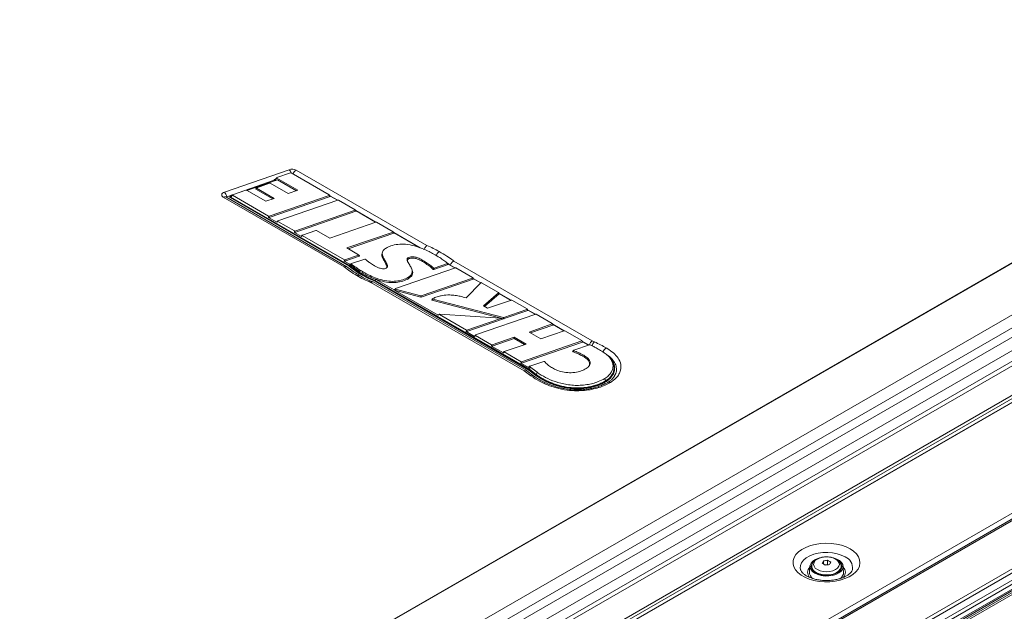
# Model space of a CAD drawing. Header units: millimetres. Extents: x 0 to 1118, y 0 to 864.
# Tile 35 of 248: x 238 to 339, y 199 to 259. Entities that reach past the tile are written whole.
import ezdxf

# ---------------------------------------------------------------- set-up
doc = ezdxf.new("R2010")
doc.units = ezdxf.units.MM

msp = doc.modelspace()

# ---------------------------------------------------------------- linework, layer by layer
at = {"color": 7, "linetype": 'Continuous', "lineweight": 15}
for p, q in [((400.145, 269.654), (269.558, 194.268)), ((275.749, 183.544), (406.336, 258.93)), ((275.749, 183.544), (406.336, 258.93)), ((408.603, 248.348), (265.007, 165.451)), ((413.126, 245.856), (268.753, 162.511)), ((413.376, 245.592), (269.003, 162.247)), ((413.7, 245.033), (269.326, 161.688)), ((413.803, 244.684), (269.43, 161.339)), ((259.114, 241.871), (265.727, 244.158)), ((264.449, 243.333), (264.286, 243.14)), ((264.46, 243.303), (264.297, 243.11)), ((264.46, 243.303), (266.616, 242.058)), ((265.87, 243.829), (264.469, 243.345)), ((269.823, 241.576), (265.926, 243.825)), ((266.439, 244.107), (279.78, 236.406)), ((268.706, 160.08), (414.176, 244.058)), ((414.263, 243.906), (268.793, 159.928)), ((269.326, 160.616), (413.7, 243.961)), ((413.803, 244.19), (269.43, 160.845)), ((264.205, 243.078), (259.35, 241.399)), ((261.414, 242.036), (264.536, 243.115)), ((262.389, 242.304), (262.308, 242.208)), ((262.4, 242.274), (262.318, 242.178)), ((262.4, 242.274), (264.209, 241.23)), ((263.726, 242.772), (262.409, 242.316)), ((265.611, 241.713), (263.783, 242.768)), ((264.205, 243.135), (264.205, 243.073)), ((264.329, 243.051), (264.219, 243.114)), ((264.219, 243.114), (264.219, 243.053)), ((264.27, 243.023), (264.219, 243.053)), ((264.229, 243.159), (264.333, 243.195)), ((264.381, 243.062), (264.297, 243.11)), ((264.329, 243.051), (264.336, 243.046)), ((264.536, 243.115), (266.461, 242.004)), ((271.339, 234.222), (259.002, 241.344)), ((259.252, 241.369), (259.245, 241.373)), ((271.603, 234.239), (259.252, 241.369)), ((259.252, 241.369), (259.253, 241.368)), ((259.673, 241.383), (259.673, 241.321)), ((271.833, 234.351), (259.688, 241.362)), ((259.688, 241.362), (259.688, 241.301)), ((271.833, 234.29), (259.688, 241.301)), ((259.697, 241.407), (259.801, 241.443)), ((259.918, 241.581), (259.755, 241.388)), ((259.928, 241.551), (259.765, 241.358)), ((271.87, 234.37), (259.765, 241.358)), ((259.928, 241.551), (263.624, 239.417)), ((261.31, 242.068), (259.937, 241.593)), ((263.335, 240.927), (261.366, 242.063)), ((262.318, 242.178), (264.054, 241.176)), ((263.673, 239.274), (269.895, 241.426)), ((263.681, 239.413), (269.814, 241.534)), ((266.616, 242.058), (265.611, 241.713)), ((269.895, 241.426), (269.814, 241.534)), ((269.915, 241.459), (269.833, 241.567)), ((270.686, 241.037), (269.884, 241.5)), ((269.911, 241.464), (270.664, 241.029)), ((264.209, 241.23), (263.335, 240.927)), ((270.699, 241.041), (264.566, 238.92)), ((272.458, 240.055), (270.756, 241.037)), ((263.617, 239.278), (263.624, 239.417)), ((264.476, 238.782), (263.617, 239.278)), ((263.681, 239.413), (263.673, 239.274)), ((266.31, 237.752), (272.531, 239.905)), ((266.318, 237.891), (272.449, 240.013)), ((272.531, 239.905), (272.449, 240.013)), ((272.551, 239.938), (272.469, 240.045)), ((274.572, 238.793), (272.52, 239.978)), ((272.547, 239.943), (274.55, 238.786)), ((264.547, 238.909), (264.465, 238.812)), ((264.557, 238.879), (264.476, 238.782)), ((264.557, 238.879), (266.261, 237.895)), ((274.585, 238.798), (269.863, 237.164)), ((276.344, 237.811), (274.642, 238.794)), ((266.253, 237.756), (266.261, 237.895)), ((266.982, 237.335), (266.253, 237.756)), ((266.318, 237.891), (266.31, 237.752)), ((267.054, 237.462), (266.972, 237.365)), ((267.064, 237.431), (266.982, 237.335)), ((267.064, 237.431), (271.36, 234.951)), ((268.451, 237.951), (267.073, 237.473)), ((269.863, 237.164), (268.507, 237.947)), ((271.604, 236.158), (276.335, 237.769)), ((271.752, 236.072), (276.417, 237.661)), ((276.417, 237.661), (276.335, 237.769)), ((276.437, 237.694), (276.355, 237.802)), ((279.103, 236.178), (276.406, 237.735)), ((276.433, 237.699), (279.023, 236.204)), ((271.409, 234.808), (272.875, 235.316)), ((271.417, 234.947), (272.794, 235.424)), ((272.803, 235.465), (271.604, 236.158)), ((272.875, 235.316), (272.794, 235.424)), ((272.895, 235.348), (272.814, 235.456)), ((281.047, 235.788), (281.05, 235.786)), ((271.352, 234.813), (271.36, 234.951)), ((271.908, 234.492), (271.352, 234.813)), ((271.417, 234.947), (271.409, 234.808)), ((272.919, 233.586), (271.833, 234.351)), ((271.833, 234.29), (271.833, 234.351)), ((272.919, 233.524), (271.833, 234.29)), ((273.434, 235.026), (272.087, 234.559)), ((280.498, 233.962), (281.944, 234.464)), ((280.516, 234.104), (281.874, 234.575)), ((281.964, 234.496), (281.894, 234.607)), ((282.171, 234.407), (281.896, 234.615)), ((281.954, 234.512), (282.656, 234.106)), ((282.678, 234.114), (282.171, 234.407)), ((282.527, 234.82), (296.662, 226.66)), ((272.63, 233.334), (272.627, 233.337)), ((272.879, 233.36), (272.876, 233.362)), ((273.092, 233.482), (272.919, 233.586)), ((272.919, 233.524), (272.919, 233.586)), ((273.092, 233.421), (272.919, 233.524)), ((273.127, 233.503), (272.955, 233.605)), ((273.759, 233.129), (273.092, 233.482)), ((273.092, 233.421), (273.092, 233.482)), ((273.759, 233.068), (273.092, 233.421)), ((273.476, 233.452), (273.163, 233.625)), ((282.691, 234.119), (276.583, 232.006)), ((284.45, 233.132), (282.748, 234.115)), ((274.488, 232.818), (273.759, 233.129)), ((273.759, 233.068), (273.759, 233.129)), ((274.488, 232.757), (273.759, 233.068)), ((274.519, 232.841), (273.791, 233.151)), ((289.71, 223.617), (274.072, 232.644)), ((289.978, 223.631), (274.296, 232.684)), ((290.208, 223.743), (274.488, 232.818)), ((274.488, 232.757), (274.488, 232.818)), ((290.208, 223.682), (274.488, 232.757)), ((290.246, 223.762), (274.519, 232.841)), ((274.551, 232.966), (274.546, 232.968)), ((276.453, 231.868), (274.551, 232.966)), ((279.205, 231.278), (284.441, 233.09)), ((279.208, 231.143), (284.523, 232.982)), ((285.285, 232.602), (283.785, 231.067)), ((284.523, 232.982), (284.441, 233.09)), ((284.543, 233.015), (284.461, 233.123)), ((285.29, 232.606), (284.512, 233.055)), ((284.539, 233.02), (285.277, 232.594)), ((287.087, 231.609), (285.358, 232.608)), ((276.563, 231.995), (276.455, 231.89)), ((280.93, 229.284), (276.476, 231.855)), ((276.588, 231.959), (276.48, 231.854)), ((276.48, 231.854), (279.165, 231.142)), ((276.588, 231.959), (279.162, 231.277)), ((279.165, 231.142), (279.162, 231.277)), ((279.205, 231.278), (279.208, 231.143)), ((285.564, 230.253), (287.093, 231.576)), ((285.671, 230.191), (287.158, 231.477)), ((287.158, 231.477), (287.093, 231.576)), ((287.163, 231.501), (287.098, 231.6)), ((288.397, 230.813), (287.138, 231.539)), ((287.159, 231.507), (288.375, 230.805)), ((280.305, 230.832), (287.616, 228.935)), ((280.398, 230.942), (287.613, 229.07)), ((285.98, 230.013), (285.564, 230.253)), ((288.411, 230.817), (285.98, 230.013)), ((290.006, 229.925), (288.467, 230.813)), ((281.059, 229.387), (280.921, 229.323)), ((281.067, 229.348), (280.93, 229.284)), ((281.067, 229.348), (283.815, 227.761)), ((287.315, 229.003), (281.105, 229.393)), ((290.892, 229.384), (284.75, 227.268)), ((287.656, 229.072), (289.997, 229.883)), ((287.659, 228.937), (290.078, 229.775)), ((290.078, 229.775), (289.997, 229.883)), ((290.098, 229.808), (290.017, 229.915)), ((290.879, 229.38), (290.068, 229.848)), ((290.094, 229.813), (290.857, 229.372)), ((292.584, 228.436), (290.948, 229.38)), ((283.864, 227.618), (287.489, 228.871)), ((283.872, 227.757), (287.334, 228.954)), ((287.489, 228.871), (287.334, 228.954)), ((287.51, 228.911), (287.355, 228.994)), ((287.616, 228.935), (287.613, 229.07)), ((287.656, 229.072), (287.659, 228.937)), ((290.214, 227.568), (292.575, 228.394)), ((290.361, 227.483), (292.657, 228.287)), ((292.657, 228.287), (292.575, 228.394)), ((292.676, 228.319), (292.595, 228.427)), ((293.798, 227.695), (292.646, 228.36)), ((292.673, 228.324), (293.776, 227.687)), ((283.808, 227.622), (283.815, 227.761)), ((284.66, 227.13), (283.808, 227.622)), ((283.872, 227.757), (283.864, 227.618)), ((284.731, 227.257), (284.649, 227.16)), ((284.741, 227.227), (284.66, 227.13)), ((284.741, 227.227), (286.386, 226.277)), ((291.417, 226.874), (290.214, 227.568)), ((293.811, 227.699), (291.417, 226.874)), ((295.597, 226.697), (293.868, 227.695)), ((286.378, 226.138), (286.386, 226.277)), ((286.435, 226.134), (288.683, 226.901)), ((286.443, 226.273), (286.435, 226.134)), ((286.443, 226.273), (288.691, 227.04)), ((289.908, 226.337), (287.681, 225.577)), ((288.683, 226.901), (288.691, 227.04)), ((288.683, 226.901), (289.752, 226.284)), ((288.691, 227.04), (289.908, 226.337)), ((289.448, 224.395), (295.669, 226.547)), ((289.456, 224.534), (295.588, 226.655)), ((296.377, 226.26), (294.781, 225.706)), ((295.669, 226.547), (295.588, 226.655)), ((295.689, 226.58), (295.608, 226.688)), ((296.304, 226.248), (295.659, 226.62)), ((295.686, 226.585), (296.164, 226.309)), ((296.164, 226.309), (296.304, 226.248)), ((296.662, 226.66), (296.891, 226.561)), ((287.59, 225.439), (286.378, 226.138)), ((287.661, 225.565), (287.58, 225.469)), ((287.672, 225.535), (287.59, 225.439)), ((287.672, 225.535), (289.399, 224.538)), ((298.089, 225.944), (298.094, 225.941)), ((289.391, 224.399), (289.399, 224.538)), ((290.284, 223.883), (289.391, 224.399)), ((289.456, 224.534), (289.448, 224.395)), ((291.733, 224.573), (290.286, 224.083)), ((290.405, 223.081), (289.71, 223.617)), ((290.703, 223.074), (289.999, 223.617)), ((290.266, 224.07), (290.192, 223.977)), ((290.272, 224.044), (290.198, 223.95)), ((290.284, 223.883), (290.198, 223.95)), ((290.919, 223.195), (290.208, 223.743)), ((290.208, 223.682), (290.208, 223.743)), ((290.919, 223.134), (290.208, 223.682)), ((290.284, 223.883), (290.246, 223.762)), ((290.246, 223.762), (290.958, 223.213)), ((290.272, 224.044), (291.038, 223.453)), ((290.919, 223.134), (290.919, 223.195)), ((298.94, 223.816), (298.94, 223.918)), ((298.056, 222.49), (298.056, 222.551)), ((320.264, 204.179), (320.264, 203.868)), ((320.696, 204.246), (320.696, 203.818)), ((317.928, 203.296), (317.921, 203.326)), ((318.895, 203.667), (318.833, 203.056)), ((319.045, 203.405), (319.08, 203.478)), ((319.08, 203.619), (319.08, 203.446)), ((320.696, 203.818), (320.42, 203.775)), ((320.737, 203.794), (320.696, 203.818)), ((322.056, 203.292), (322.08, 203.446)), ((322.08, 203.446), (322.08, 203.619)), ((322.327, 203.056), (322.265, 203.667))]:
    msp.add_line(p, q, dxfattribs=at)
at = {"color": 9, "linetype": 'Continuous', "lineweight": 15}
for p, q in [((400.227, 269.654), (269.599, 194.244)), ((274.17, 191.605), (404.614, 266.909)), ((405.291, 265.947), (275.104, 190.792)), ((275.512, 190.085), (405.698, 265.24)), ((406.193, 264.173), (275.749, 188.87)), ((275.749, 187.765), (406.511, 263.252)), ((406.564, 262.821), (275.749, 187.303)), ((275.749, 184.286), (406.564, 259.804)), ((406.564, 259.489), (275.749, 183.971)), ((275.749, 183.591), (406.377, 259.001)), ((408.853, 248.323), (264.869, 165.202)), ((265.613, 166.397), (407.817, 248.49)), ((264.329, 243.044), (264.329, 243.051))]:
    msp.add_line(p, q, dxfattribs=at)
at = {"color": 7, "linetype": 'Continuous', "lineweight": 15, "flags": 128}
for points in [[(264.229, 243.159), (264.22, 243.155), (264.213, 243.15), (264.208, 243.144), (264.205, 243.138), (264.205, 243.132), (264.207, 243.125), (264.212, 243.119), (264.219, 243.114)], [(259.002, 241.344), (258.919, 241.404), (258.863, 241.473), (258.834, 241.547), (258.835, 241.623), (258.866, 241.698), (258.925, 241.766), (259.009, 241.825), (259.114, 241.871)], [(259.697, 241.407), (259.688, 241.403), (259.681, 241.398), (259.676, 241.393), (259.673, 241.386), (259.673, 241.38), (259.676, 241.373), (259.681, 241.367), (259.688, 241.362)], [(275.288, 235.825), (275.264, 235.778), (275.239, 235.731)], [(271.908, 234.492), (271.889, 234.431), (271.87, 234.37)], [(277.902, 235.04), (277.895, 235.064), (277.866, 235.162)], [(278.188, 234.134), (278.164, 234.181), (278.14, 234.228)], [(279.238, 234.83), (279.245, 234.855), (279.274, 234.953)], [(273.163, 233.625), (273.152, 233.589), (273.141, 233.552), (273.127, 233.503)], [(273.163, 233.625), (273.17, 233.65), (273.198, 233.748)], [(274.551, 232.966), (274.535, 232.904), (274.519, 232.841)], [(277.89, 233.019), (277.883, 233.044), (277.854, 233.142)], [(295.829, 225.03), (295.836, 225.055), (295.865, 225.153)], [(298.73, 224.497), (298.681, 224.59), (298.633, 224.684)], [(290.958, 223.213), (290.982, 223.285), (291.006, 223.357), (291.038, 223.453)], [(298.021, 222.572), (297.999, 222.645), (297.978, 222.719), (297.949, 222.817)], [(322.996, 205.412), (323.352, 205.17), (323.636, 204.899), (323.842, 204.604), (323.963, 204.295), (323.996, 203.978), (323.941, 203.662), (323.798, 203.355), (323.573, 203.066), (323.269, 202.801), (322.897, 202.568), (322.464, 202.372), (321.982, 202.219), (321.464, 202.112), (320.923, 202.055), (320.374, 202.049), (319.829, 202.093), (319.304, 202.188), (318.812, 202.33), (318.366, 202.515), (317.978, 202.74), (317.656, 202.997), (317.41, 203.281), (317.247, 203.584), (317.17, 203.898), (317.181, 204.216), (317.28, 204.528), (317.464, 204.827), (317.73, 205.105), (318.069, 205.355), (318.473, 205.57), (318.932, 205.745), (319.433, 205.875), (319.964, 205.958), (320.511, 205.989), (321.06, 205.97), (321.596, 205.901), (322.106, 205.782), (322.577, 205.618), (322.996, 205.412)], [(319.387, 202.92), (319.144, 203.098), (318.978, 203.303), (318.899, 203.524), (318.91, 203.751), (319.012, 203.969), (319.198, 204.168), (319.458, 204.337), (319.682, 204.434)], [(319.648, 203.292), (319.921, 203.171), (320.239, 203.095), (320.58, 203.069), (320.921, 203.095), (321.239, 203.171), (321.512, 203.292), (321.721, 203.45), (321.853, 203.633), (321.898, 203.83), (321.853, 204.027), (321.721, 204.211), (321.512, 204.368), (321.239, 204.489), (320.921, 204.565), (320.58, 204.591), (320.239, 204.565), (319.921, 204.489), (319.648, 204.368), (319.439, 204.211), (319.307, 204.027), (319.262, 203.83), (319.307, 203.633), (319.439, 203.45), (319.648, 203.292)], [(321.247, 204.504), (321.293, 204.492), (321.627, 204.373), (321.904, 204.214), (322.109, 204.021), (322.233, 203.806), (322.267, 203.581), (322.21, 203.357), (322.065, 203.147), (321.841, 202.962), (321.548, 202.811), (321.203, 202.704), (320.825, 202.645), (320.433, 202.639), (320.049, 202.685), (319.694, 202.78), (319.387, 202.92), (319.387, 202.92)], [(319.466, 202.966), (319.765, 202.831), (320.111, 202.741), (320.485, 202.702), (320.864, 202.715), (321.226, 202.78), (321.551, 202.894), (321.82, 203.049), (322.016, 203.236), (322.129, 203.445), (322.152, 203.664), (322.084, 203.88), (321.928, 204.08), (321.927, 204.081)], [(319.08, 203.446), (319.098, 203.311), (319.104, 203.292)], [(322.08, 203.478), (322.084, 203.472), (322.115, 203.405)]]:
    msp.add_lwpolyline(points, dxfattribs=at)
at = {"color": 9, "linetype": 'Continuous', "lineweight": 15, "flags": 128}
for points in [[(317.921, 203.326), (317.906, 203.436), (317.929, 203.721), (318.042, 203.998), (318.241, 204.259), (318.52, 204.495), (318.87, 204.696), (319.277, 204.857), (319.729, 204.973), (320.21, 205.038), (320.704, 205.051), (321.193, 205.012), (321.661, 204.921), (322.093, 204.782), (322.473, 204.6)], [(322.08, 203.612), (322.073, 203.537), (321.991, 203.326), (321.821, 203.132), (321.572, 202.969), (321.261, 202.847), (320.907, 202.774), (320.533, 202.753), (320.161, 202.787), (319.816, 202.874), (319.519, 203.007)]]:
    msp.add_lwpolyline(points, dxfattribs=at)
at = {"color": 7, "linetype": 'Continuous', "lineweight": 15}
for centre, radius, start, end in [((266.023, 243.293), 0.914, 62.93911, 108.90909), ((264.229, 243.075), 0.0245, 184.84107, 246.48109), ((258.389, 241.214), 0.979, 10.89445, 42.15137), ((259.369, 241.317), 0.0841, 103.14254, 159.52597), ((259.697, 241.324), 0.0245, 184.84704, 246.4613), ((324.068, 202.262), 4.26, 153.2519, 156.95193), ((321.181, 199.678), 4.594, 96.06445, 101.52119), ((319.028, 200.991), 3.658, 57.14017, 62.86521), ((324.817, 202.146), 4.261, 153.25253, 156.95168), ((319.625, 203.042), 0.792, 178.97817, 238.91005), ((319.694, 203.596), 0.669, 138.15647, 250.14214), ((318.48, 200.675), 3.658, 57.14017, 62.86521), ((321.382, 199.245), 4.594, 96.06471, 101.52107), ((321.53, 203.044), 0.797, 300.20249, 0.92496)]:
    msp.add_arc(centre, radius, start, end, dxfattribs=at)
at = {"color": 9, "linetype": 'Continuous', "lineweight": 15}
for centre, radius, start, end in [((265.086, 243.557), 0.879, 17.93301, 43.15582), ((266.859, 243.456), 0.775, 122.79999, 160.89022), ((259.149, 241.14), 0.252, 67.54266, 125.8034), ((297.453, 225.912), 0.858, 130.91577, 163.04073), ((322.004, 203.451), 1.241, 354.15652, 67.80116), ((319.386, 202.999), 0.736, 133.17941, 222.93974), ((319.801, 203.673), 0.724, 184.65468, 247.0692), ((321.759, 202.998), 0.747, 319.14143, 45.98164)]:
    msp.add_arc(centre, radius, start, end, dxfattribs=at)
at = {"color": 7, "linetype": 'Continuous', "lineweight": 15}
for centre, major_axis, ratio, start_param, end_param in [((264.505, 243.321), (0.0597, -0.0017), 0.4844275, 2.2324504, 3.8720169), ((265.892, 243.801), (0.0501, 0.0016), 0.6457556, 0.8056856, 2.0195766), ((262.445, 242.292), (0.0597, -0.0017), 0.4844393, 2.2325672, 3.8720044), ((263.749, 242.744), (0.0501, 0.0016), 0.6457669, 0.8057108, 2.0197395), ((264.342, 243.128), (0.0597, -0.0017), 0.4844275, 2.7719243, 3.8720169), ((259.81, 241.376), (0.0597, -0.0017), 0.4844253, 2.77192, 3.8720193), ((259.973, 241.569), (0.0597, -0.0017), 0.4844253, 2.2324283, 3.8720193), ((261.332, 242.039), (0.0501, 0.0016), 0.6457535, 0.8056808, 2.0195459), ((262.363, 242.196), (0.0597, -0.0017), 0.4844393, 2.7719471, 3.8720044), ((269.778, 241.558), (0.0597, -0.0017), 0.4844304, 5.3740718, 7.0136065), ((269.859, 241.45), (0.0597, -0.0017), 0.4844304, 5.3740718, 6.6528481), ((270.722, 241.013), (0.0501, 0.0016), 0.6457509, 0.8056752, 2.0195093), ((263.65, 239.303), (0.0501, 0.0016), 0.6457584, 3.9472845, 5.1612094), ((263.658, 239.441), (0.0501, 0.0016), 0.6457584, 3.9472845, 5.1612094), ((272.413, 240.036), (0.0597, -0.0017), 0.4844431, 5.3741966, 7.0135932), ((272.495, 239.929), (0.0597, -0.0017), 0.4844431, 5.3741966, 6.6528236), ((264.521, 238.8), (0.0597, -0.0017), 0.4844226, 2.7719148, 3.8720221), ((264.602, 238.897), (0.0597, -0.0017), 0.4844226, 2.2324021, 3.8720221), ((274.608, 238.77), (0.0501, 0.0016), 0.6457692, 0.8057157, 2.0197713), ((266.287, 237.781), (0.0501, 0.0016), 0.6457705, 3.9473114, 5.1613834), ((266.295, 237.919), (0.0501, 0.0016), 0.6457705, 3.9473114, 5.1613834), ((267.027, 237.353), (0.0597, -0.0017), 0.4844746, 2.7720152, 3.8719673), ((267.109, 237.45), (0.0597, -0.0017), 0.4844746, 2.232915, 3.8719673), ((268.473, 237.922), (0.0501, 0.0016), 0.6458007, 0.8057857, 2.0202242), ((276.299, 237.793), (0.0597, -0.0017), 0.4839193, 5.3690529, 7.014147), ((276.381, 237.685), (0.0597, -0.0017), 0.4839193, 5.3690529, 6.6538352), ((272.758, 235.447), (0.0597, -0.0017), 0.4844282, 5.3740497, 7.0136089), ((272.839, 235.34), (0.0597, -0.0017), 0.4844282, 5.3740497, 6.6528524), ((271.386, 234.837), (0.0501, 0.0016), 0.6457562, 3.9472797, 5.1611786), ((271.394, 234.976), (0.0501, 0.0016), 0.6457562, 3.9472797, 5.1611786), ((282.714, 234.09), (0.0501, 0.0016), 0.6457506, 0.8056744, 2.0195044), ((284.405, 233.114), (0.0597, -0.0017), 0.4844374, 5.3741406, 7.0135992), ((284.487, 233.006), (0.0597, -0.0017), 0.4844374, 5.3741406, 6.6528346), ((285.327, 232.582), (0.0502, -0.0033), 0.6870804, 0.9477988, 2.6091801), ((276.515, 231.879), (0.0661, 0.0011), 0.4367405, 2.7079573, 3.4768266), ((276.311, 231.679), (0.161, 0.189), 0.179442, 6.0221205, 6.6104221), ((276.515, 231.879), (0.0661, 0.0011), 0.4367405, 4.0651281, 4.1374228), ((276.623, 231.984), (0.0661, 0.0011), 0.4367405, 2.2137925, 4.1374228), ((279.181, 231.306), (0.05, -0.0006), 0.6342083, 4.3323873, 5.2266696), ((287.045, 231.59), (0.0564, 0.0009), 0.512612, 5.7335906, 6.9906442), ((287.11, 231.492), (0.0564, 0.0009), 0.512612, 5.7335906, 6.5989955), ((279.184, 231.171), (0.05, -0.0006), 0.6342083, 4.3323873, 5.2266696), ((288.433, 230.789), (0.0501, 0.0017), 0.6443506, 0.8025997, 1.9993232), ((280.983, 229.297), (0.074, -0.0134), 0.4015549, 2.6260998, 3.9833436), ((281.12, 229.361), (0.074, -0.0134), 0.4015549, 1.8542632, 3.9833436), ((289.961, 229.906), (0.0597, -0.0017), 0.4844847, 5.3746072, 7.0135494), ((290.042, 229.799), (0.0597, -0.0017), 0.4844847, 5.3746072, 6.6527433), ((290.915, 229.356), (0.0501, 0.0016), 0.6456322, 0.8054119, 2.0178039), ((287.287, 228.974), (0.0796, 0.007), 0.3651655, 5.3119169, 7.4592576), ((287.441, 228.891), (0.0796, 0.007), 0.3651655, 5.3119169, 6.7942015), ((287.631, 229.099), (0.05, -0.0006), 0.6339285, 4.3409162, 5.2285258), ((287.635, 228.964), (0.05, -0.0006), 0.6339285, 4.3409162, 5.2285258), ((292.539, 228.418), (0.0596, -0.0016), 0.4848438, 5.378167, 7.0131722), ((292.62, 228.31), (0.0596, -0.0016), 0.4848438, 5.378167, 6.6520497), ((283.841, 227.647), (0.0501, 0.0016), 0.6457381, 3.9472393, 5.1609173), ((283.849, 227.785), (0.0501, 0.0016), 0.6457381, 3.9472393, 5.1609173), ((284.786, 227.245), (0.0597, -0.0017), 0.4842985, 2.2311789, 3.872153), ((293.834, 227.671), (0.0501, 0.0016), 0.6456355, 0.8054191, 2.0178504), ((284.705, 227.148), (0.0597, -0.0017), 0.4842985, 2.7716751, 3.872153), ((286.42, 226.301), (0.0501, 0.0016), 0.6453155, 3.9463042, 5.1548396), ((295.552, 226.679), (0.0597, -0.0017), 0.4844349, 5.3741157, 7.0136018), ((295.633, 226.571), (0.0597, -0.0017), 0.4844349, 5.3741157, 6.6528395), ((296.662, 226.252), (0.225, 0.447), 0.535813, 0.7549806, 1.8185663), ((286.412, 226.163), (0.0501, 0.0016), 0.6453155, 3.9463042, 5.1548396), ((287.635, 225.457), (0.0597, -0.0017), 0.4839739, 2.7710483, 3.8724964), ((287.717, 225.553), (0.0597, -0.0017), 0.4839739, 2.2279947, 3.8724964), ((289.425, 224.423), (0.0501, 0.0016), 0.6457627, 3.9472939, 5.1612706), ((289.433, 224.562), (0.0501, 0.0016), 0.6457627, 3.9472939, 5.1612706), ((289.71, 223.208), (0.279, 0.416), 0.616897, 6.2421058, 7.1095817), ((290.246, 223.965), (0.0582, -0.0024), 0.4982201, 2.7920747, 3.7546755), ((290.32, 224.058), (0.0582, -0.0024), 0.4982201, 2.2275114, 3.7546755)]:
    msp.add_ellipse(centre, major_axis=major_axis, ratio=ratio, start_param=start_param, end_param=end_param, dxfattribs=at)
for points, knots in [([(280.48, 235.538), (280.324, 235.624), (279.951, 235.832), (279.305, 236.125), (278.512, 236.393), (277.672, 236.554), (276.822, 236.557), (276.126, 236.407), (275.781, 236.231), (275.634, 236.155)], [0, 0, 0, 0, 0.1166513, 0.2799882, 0.4428958, 0.610825, 0.7522835, 0.8944516, 1, 1, 1, 1]), ([(279.78, 236.406), (279.779, 236.405), (279.763, 236.394), (279.711, 236.353), (279.628, 236.26), (279.539, 236.114), (279.504, 236.009), (279.486, 235.957)], [0, 0, 0, 0, 0.0091123, 0.1282809, 0.419436, 0.7096984, 1, 1, 1, 1]), ([(279.78, 236.406), (280.001, 236.312), (280.447, 236.122), (280.846, 235.9), (281.047, 235.788)], [0, 0, 0, 0, 0.495056, 1, 1, 1, 1]), ([(275.253, 235.73), (275.22, 235.648), (275.126, 235.413), (275.267, 235.085), (275.45, 234.768), (275.601, 234.522), (275.709, 234.323), (275.709, 234.209), (275.709, 234.175)], [0, 0, 0, 0, 0.1565755, 0.4468697, 0.6135222, 0.7863545, 0.9362886, 1, 1, 1, 1]), ([(275.634, 236.155), (275.518, 236.072), (275.283, 235.905), (275.19, 235.532), (275.331, 235.146), (275.547, 234.805), (275.708, 234.531), (275.779, 234.343), (275.747, 234.201), (275.686, 234.141), (275.645, 234.114), (275.638, 234.11)], [0, 0, 0, 0, 0.1463263, 0.2936294, 0.502886, 0.6888135, 0.7969057, 0.9056636, 0.9508185, 0.9921528, 1, 1, 1, 1]), ([(277.866, 235.162), (277.92, 235.188), (278.028, 235.239), (278.252, 235.267), (278.537, 235.248), (278.905, 235.148), (279.138, 235.025), (279.274, 234.953)], [0, 0, 0, 0, 0.1300361, 0.2571271, 0.4135296, 0.6581002, 1, 1, 1, 1]), ([(281.889, 234.613), (281.771, 234.706), (281.525, 234.901), (281.045, 235.205), (280.687, 235.416), (280.48, 235.538)], [0, 0, 0, 0, 0.2814732, 0.5845471, 1, 1, 1, 1]), ([(281.047, 235.788), (281.038, 235.783), (281.021, 235.773), (280.965, 235.732), (280.881, 235.651), (280.783, 235.51), (280.744, 235.407), (280.725, 235.355)], [0, 0, 0, 0, 0.06297999, 0.12745648, 0.41830627, 0.70915553, 1, 1, 1, 1]), ([(281.05, 235.786), (281.041, 235.781), (281.024, 235.771), (280.968, 235.731), (280.883, 235.649), (280.785, 235.509), (280.746, 235.406), (280.727, 235.354)], [0, 0, 0, 0, 0.062979, 0.1274545, 0.4183064, 0.709153, 1, 1, 1, 1]), ([(281.05, 235.786), (281.306, 235.635), (281.796, 235.347), (282.286, 235.021), (282.502, 234.841), (282.527, 234.82)], [0, 0, 0, 0, 0.4918909, 0.9398261, 1, 1, 1, 1]), ([(271.618, 234.226), (271.617, 234.228), (271.592, 234.257), (271.514, 234.27), (271.42, 234.258), (271.359, 234.232), (271.341, 234.223), (271.339, 234.222)], [0, 0, 0, 0, 0.03291974, 0.42913023, 0.82578101, 0.98432018, 1, 1, 1, 1]), ([(272.627, 233.337), (272.388, 233.487), (271.937, 233.771), (271.531, 234.078), (271.339, 234.222)], [0, 0, 0, 0, 0.5285389, 1, 1, 1, 1]), ([(272.885, 233.363), (272.708, 233.47), (272.323, 233.702), (271.932, 234), (271.681, 234.183), (271.619, 234.227)], [0, 0, 0, 0, 0.392904, 0.8523615, 1, 1, 1, 1]), ([(272.955, 233.605), (272.938, 233.616), (272.774, 233.718), (272.512, 233.898), (272.175, 234.146), (271.972, 234.295), (271.87, 234.37)], [0, 0, 0, 0, 0.0447671, 0.4227116, 0.7113463, 1, 1, 1, 1]), ([(272.849, 233.819), (272.737, 233.893), (272.519, 234.04), (272.213, 234.268), (272.01, 234.417), (271.908, 234.492)], [0, 0, 0, 0, 0.3419684, 0.6709743, 1, 1, 1, 1]), ([(271.999, 234.425), (271.996, 234.428), (271.99, 234.433), (271.988, 234.442), (271.989, 234.449), (271.992, 234.452), (271.993, 234.452)], [0, 0, 0, 0, 0.32690937, 0.65517338, 0.9557531, 1, 1, 1, 1]), ([(272.068, 234.547), (272.067, 234.546), (272.042, 234.514), (272.017, 234.483), (271.993, 234.452)], [0, 0, 0, 0, 0.03192233, 1, 1, 1, 1]), ([(272.074, 234.519), (272.058, 234.499), (272.033, 234.468), (272.008, 234.436), (271.999, 234.425)], [0, 0, 0, 0, 0.6403916, 1, 1, 1, 1]), ([(271.999, 234.425), (272.107, 234.345), (272.347, 234.167), (272.628, 233.964), (272.809, 233.844), (272.849, 233.819)], [0, 0, 0, 0, 0.3890182, 0.8679104, 1, 1, 1, 1]), ([(272.087, 234.559), (272.082, 234.557), (272.073, 234.553), (272.065, 234.545), (272.063, 234.536), (272.066, 234.527), (272.071, 234.522), (272.074, 234.519)], [0, 0, 0, 0, 0.207965, 0.4167589, 0.608045, 0.7902648, 1, 1, 1, 1]), ([(272.074, 234.519), (272.196, 234.429), (272.436, 234.251), (272.801, 233.989), (273.066, 233.829), (273.198, 233.748)], [0, 0, 0, 0, 0.3404812, 0.6697912, 1, 1, 1, 1]), ([(273.498, 235.017), (273.494, 235.019), (273.488, 235.025), (273.474, 235.029), (273.459, 235.031), (273.445, 235.029), (273.437, 235.027), (273.434, 235.026)], [0, 0, 0, 0, 0.2208152, 0.4423516, 0.6490892, 0.84997, 1, 1, 1, 1]), ([(274.334, 234.391), (274.189, 234.483), (273.957, 234.63), (273.687, 234.844), (273.558, 234.962), (273.498, 235.017)], [0, 0, 0, 0, 0.4725375, 0.7526349, 1, 1, 1, 1]), ([(275.638, 234.11), (275.599, 234.091), (275.526, 234.054), (275.386, 234.031), (275.21, 234.035), (274.976, 234.087), (274.707, 234.191), (274.491, 234.302), (274.37, 234.37), (274.334, 234.391)], [0, 0, 0, 0, 0.0985705, 0.1875763, 0.2762455, 0.4364073, 0.6691961, 0.903164, 1, 1, 1, 1]), ([(277.854, 233.142), (277.979, 233.231), (278.23, 233.411), (278.304, 233.727), (278.249, 233.998), (278.126, 234.271), (277.963, 234.528), (277.815, 234.779), (277.747, 234.949), (277.77, 235.077), (277.82, 235.133), (277.858, 235.157), (277.866, 235.162)], [0, 0, 0, 0, 0.1584688, 0.3180479, 0.4296282, 0.5415796, 0.7126535, 0.8131823, 0.9142717, 0.9545114, 0.9904073, 1, 1, 1, 1]), ([(277.906, 234.619), (277.897, 234.634), (277.852, 234.711), (277.808, 234.818), (277.81, 234.933), (277.841, 234.998), (277.883, 235.026), (277.902, 235.04)], [0, 0, 0, 0, 0.1014614, 0.5562742, 0.7463974, 0.8829193, 1, 1, 1, 1]), ([(277.902, 235.04), (277.944, 235.06), (278.034, 235.104), (278.225, 235.135), (278.482, 235.123), (278.851, 235.033), (279.088, 234.909), (279.238, 234.83)], [0, 0, 0, 0, 0.105526, 0.23052834, 0.37671678, 0.60445425, 1, 1, 1, 1]), ([(279.238, 234.83), (279.387, 234.74), (279.693, 234.555), (280.103, 234.271), (280.33, 234.066), (280.434, 233.972)], [0, 0, 0, 0, 0.33844688, 0.69653582, 1, 1, 1, 1]), ([(279.274, 234.953), (279.423, 234.863), (279.718, 234.684), (280.119, 234.407), (280.344, 234.209), (280.452, 234.114)], [0, 0, 0, 0, 0.34533117, 0.68393506, 1, 1, 1, 1]), ([(281.874, 234.575), (281.878, 234.577), (281.887, 234.581), (281.895, 234.589), (281.898, 234.598), (281.895, 234.606), (281.891, 234.611), (281.889, 234.613)], [0, 0, 0, 0, 0.216879, 0.4345529, 0.6366924, 0.8321667, 1, 1, 1, 1]), ([(281.944, 234.464), (281.936, 234.478), (281.912, 234.515), (281.889, 234.552), (281.874, 234.575)], [0, 0, 0, 0, 0.38200292, 1, 1, 1, 1]), ([(281.964, 234.495), (281.965, 234.494), (281.968, 234.491), (281.968, 234.483), (281.964, 234.475), (281.955, 234.468), (281.948, 234.465), (281.944, 234.464)], [0, 0, 0, 0, 0.0831796, 0.3396079, 0.5780916, 0.8090634, 1, 1, 1, 1]), ([(282.527, 234.82), (282.526, 234.82), (282.507, 234.81), (282.444, 234.775), (282.343, 234.692), (282.235, 234.558), (282.192, 234.457), (282.171, 234.407)], [0, 0, 0, 0, 0.008848, 0.1283058, 0.4195494, 0.7097522, 1, 1, 1, 1]), ([(274.072, 232.644), (273.819, 232.748), (273.308, 232.957), (272.857, 233.208), (272.63, 233.334)], [0, 0, 0, 0, 0.4966687, 1, 1, 1, 1]), ([(272.972, 233.74), (272.961, 233.747), (272.919, 233.773), (272.879, 233.799), (272.849, 233.819)], [0, 0, 0, 0, 0.26571312, 1, 1, 1, 1]), ([(274.281, 232.696), (274.149, 232.746), (273.813, 232.874), (273.351, 233.097), (273.027, 233.28), (272.879, 233.363)], [0, 0, 0, 0, 0.2591289, 0.660926, 1, 1, 1, 1]), ([(272.955, 233.605), (272.955, 233.605), (272.955, 233.605), (272.955, 233.605), (272.955, 233.606), (272.955, 233.608), (272.955, 233.616), (272.958, 233.645), (272.963, 233.688), (272.97, 233.725), (272.972, 233.74)], [0, 0, 0, 0, 0.0002485, 0.0024612, 0.00545, 0.0132386, 0.0449149, 0.1704262, 0.6709338, 1, 1, 1, 1]), ([(273.791, 233.151), (273.774, 233.159), (273.544, 233.271), (273.327, 233.391), (273.127, 233.503)], [0, 0, 0, 0, 0.0734015, 1, 1, 1, 1]), ([(273.198, 233.748), (273.354, 233.662), (273.715, 233.46), (274.331, 233.175), (275.07, 232.915), (275.85, 232.753), (276.64, 232.738), (277.333, 232.877), (277.686, 233.056), (277.854, 233.142)], [0, 0, 0, 0, 0.1207067, 0.2808553, 0.440589, 0.6024967, 0.7385285, 0.8751925, 1, 1, 1, 1]), ([(273.476, 233.452), (273.533, 233.422), (273.647, 233.362), (273.764, 233.305), (273.822, 233.276)], [0, 0, 0, 0, 0.4998457, 1, 1, 1, 1]), ([(273.822, 233.276), (273.939, 233.221), (274.171, 233.112), (274.421, 233.016), (274.546, 232.968)], [0, 0, 0, 0, 0.4996345, 1, 1, 1, 1]), ([(277.89, 233.019), (278.025, 233.116), (278.275, 233.297), (278.353, 233.612), (278.305, 233.875), (278.242, 234.04), (278.192, 234.124), (278.187, 234.134)], [0, 0, 0, 0, 0.3081926, 0.5746996, 0.7746182, 0.9751978, 1, 1, 1, 1]), ([(280.434, 233.972), (280.436, 233.99), (280.442, 234.037), (280.449, 234.085), (280.452, 234.114)], [0, 0, 0, 0, 0.382276, 1, 1, 1, 1]), ([(280.498, 233.962), (280.493, 233.961), (280.483, 233.958), (280.467, 233.958), (280.452, 233.96), (280.441, 233.965), (280.436, 233.97), (280.434, 233.972)], [0, 0, 0, 0, 0.2177833, 0.4363296, 0.6395664, 0.8362689, 1, 1, 1, 1]), ([(280.452, 234.114), (280.456, 234.111), (280.462, 234.106), (280.476, 234.101), (280.491, 234.1), (280.505, 234.101), (280.513, 234.103), (280.516, 234.104)], [0, 0, 0, 0, 0.2188287, 0.4384228, 0.6428074, 0.8409797, 1, 1, 1, 1]), ([(280.516, 234.104), (280.513, 234.075), (280.507, 234.027), (280.5, 233.98), (280.498, 233.962)], [0, 0, 0, 0, 0.6180079, 1, 1, 1, 1]), ([(274.295, 232.681), (274.271, 232.691), (274.221, 232.713), (274.14, 232.687), (274.089, 232.656), (274.073, 232.645), (274.072, 232.644)], [0, 0, 0, 0, 0.3811697, 0.810514, 0.9874386, 1, 1, 1, 1]), ([(274.546, 232.968), (274.708, 232.912), (275.125, 232.769), (275.828, 232.624), (276.639, 232.606), (277.352, 232.746), (277.716, 232.931), (277.89, 233.019)], [0, 0, 0, 0, 0.15424096, 0.39934557, 0.60446112, 0.81053572, 1, 1, 1, 1]), ([(280.979, 231.216), (280.884, 231.186), (280.723, 231.134), (280.529, 231.054), (280.428, 231.006), (280.388, 230.987)], [0, 0, 0, 0, 0.4539782, 0.7775351, 1, 1, 1, 1]), ([(283.785, 231.067), (283.59, 231.121), (283.228, 231.223), (282.664, 231.321), (282.042, 231.372), (281.455, 231.341), (281.1, 231.248), (280.979, 231.216)], [0, 0, 0, 0, 0.2215442, 0.4117352, 0.6015029, 0.8638447, 1, 1, 1, 1]), ([(280.305, 230.832), (280.3, 230.834), (280.289, 230.837), (280.279, 230.846), (280.275, 230.855), (280.276, 230.862), (280.28, 230.866), (280.281, 230.867)], [0, 0, 0, 0, 0.2459114, 0.4935033, 0.7038969, 0.8902511, 1, 1, 1, 1]), ([(280.374, 230.977), (280.369, 230.972), (280.338, 230.935), (280.307, 230.898), (280.281, 230.867)], [0, 0, 0, 0, 0.1497646, 1, 1, 1, 1]), ([(280.398, 230.942), (280.376, 230.915), (280.344, 230.879), (280.313, 230.842), (280.305, 230.832)], [0, 0, 0, 0, 0.7349537, 1, 1, 1, 1]), ([(280.388, 230.987), (280.383, 230.985), (280.375, 230.98), (280.369, 230.971), (280.369, 230.962), (280.373, 230.955), (280.382, 230.948), (280.391, 230.944), (280.397, 230.943), (280.398, 230.942)], [0, 0, 0, 0, 0.1887469, 0.3486894, 0.5093808, 0.6526847, 0.7959731, 0.9564425, 1, 1, 1, 1]), ([(296.429, 226.259), (296.425, 226.26), (296.416, 226.264), (296.4, 226.265), (296.387, 226.263), (296.38, 226.261), (296.377, 226.26)], [0, 0, 0, 0, 0.2831376, 0.5667839, 0.8416276, 1, 1, 1, 1]), ([(297.518, 225.695), (297.363, 225.782), (297.108, 225.926), (296.744, 226.114), (296.532, 226.212), (296.429, 226.259)], [0, 0, 0, 0, 0.4426024, 0.7318094, 1, 1, 1, 1]), ([(296.891, 226.561), (297.103, 226.461), (297.52, 226.266), (297.902, 226.05), (298.089, 225.944)], [0, 0, 0, 0, 0.5104928, 1, 1, 1, 1]), ([(294.683, 225.558), (294.678, 225.56), (294.668, 225.564), (294.659, 225.572), (294.656, 225.58), (294.658, 225.588), (294.661, 225.591), (294.663, 225.592)], [0, 0, 0, 0, 0.2625952, 0.4797174, 0.6980453, 0.8899014, 1, 1, 1, 1]), ([(294.762, 225.695), (294.756, 225.689), (294.723, 225.655), (294.69, 225.621), (294.662, 225.593)], [0, 0, 0, 0, 0.1754041, 1, 1, 1, 1]), ([(294.781, 225.66), (294.781, 225.66), (294.754, 225.636), (294.724, 225.6), (294.691, 225.566), (294.683, 225.558)], [0, 0, 0, 0, 0.0000965, 0.7630876, 1, 1, 1, 1]), ([(295.829, 225.03), (295.675, 225.117), (295.402, 225.271), (295.012, 225.444), (294.776, 225.525), (294.683, 225.558)], [0, 0, 0, 0, 0.4401987, 0.7773249, 1, 1, 1, 1]), ([(294.781, 225.706), (294.776, 225.704), (294.767, 225.7), (294.758, 225.692), (294.755, 225.684), (294.758, 225.675), (294.765, 225.668), (294.773, 225.663), (294.779, 225.661), (294.781, 225.66)], [0, 0, 0, 0, 0.1879977, 0.3442108, 0.5012561, 0.6396052, 0.7767881, 0.9305959, 1, 1, 1, 1]), ([(294.781, 225.66), (294.942, 225.601), (295.218, 225.498), (295.569, 225.32), (295.766, 225.209), (295.865, 225.153)], [0, 0, 0, 0, 0.4082356, 0.7035118, 1, 1, 1, 1]), ([(297.949, 222.817), (298.087, 222.915), (298.347, 223.099), (298.593, 223.421), (298.749, 223.744), (298.805, 224.08), (298.762, 224.414), (298.619, 224.735), (298.374, 225.063), (298.008, 225.389), (297.681, 225.593), (297.518, 225.695)], [0, 0, 0, 0, 0.1176934, 0.221884, 0.3260971, 0.4313037, 0.5364902, 0.6381785, 0.7399349, 0.869805, 1, 1, 1, 1]), ([(298.089, 225.944), (298.083, 225.94), (298.066, 225.93), (298.009, 225.89), (297.922, 225.807), (297.823, 225.666), (297.784, 225.563), (297.765, 225.512)], [0, 0, 0, 0, 0.0446624, 0.1274477, 0.4182986, 0.7091515, 1, 1, 1, 1]), ([(298.094, 225.941), (298.088, 225.937), (298.071, 225.927), (298.014, 225.888), (297.926, 225.805), (297.827, 225.664), (297.787, 225.562), (297.768, 225.51)], [0, 0, 0, 0, 0.04466389, 0.12744559, 0.41829907, 0.70915275, 1, 1, 1, 1]), ([(298.949, 223.125), (298.971, 223.156), (299.101, 223.341), (299.161, 223.711), (299.098, 224.214), (298.807, 224.697), (298.452, 225.063), (298.17, 225.243), (298.086, 225.297)], [0, 0, 0, 0, 0.0438678, 0.2555319, 0.467558, 0.6883318, 0.9069534, 1, 1, 1, 1]), ([(298.094, 225.941), (298.127, 225.921), (298.393, 225.763), (298.85, 225.44), (299.357, 224.898), (299.618, 224.298), (299.599, 223.734), (299.411, 223.271), (299.103, 222.825), (298.736, 222.56), (298.522, 222.406)], [0, 0, 0, 0, 0.0205531, 0.16892706, 0.31686559, 0.48761323, 0.63580721, 0.74291176, 0.8499924, 1, 1, 1, 1]), ([(291.8, 224.56), (291.797, 224.562), (291.792, 224.568), (291.779, 224.574), (291.764, 224.577), (291.749, 224.576), (291.739, 224.574), (291.734, 224.573), (291.733, 224.573)], [0, 0, 0, 0, 0.2063277, 0.4134931, 0.6025575, 0.7820196, 0.9703125, 1, 1, 1, 1]), ([(292.314, 224.079), (292.248, 224.129), (292.11, 224.232), (291.937, 224.393), (291.843, 224.507), (291.8, 224.56)], [0, 0, 0, 0, 0.3302707, 0.6905006, 1, 1, 1, 1]), ([(296.352, 224.121), (296.372, 224.178), (296.422, 224.322), (296.346, 224.571), (296.148, 224.826), (295.93, 224.966), (295.829, 225.03)], [0, 0, 0, 0, 0.1732292, 0.4373379, 0.740648, 1, 1, 1, 1]), ([(295.865, 225.153), (296.008, 225.056), (296.296, 224.863), (296.466, 224.52), (296.444, 224.212), (296.305, 224.056), (296.241, 223.985)], [0, 0, 0, 0, 0.2953756, 0.5930991, 0.8126227, 1, 1, 1, 1]), ([(298.021, 222.572), (298.159, 222.669), (298.424, 222.855), (298.677, 223.18), (298.843, 223.511), (298.904, 223.856), (298.874, 224.19), (298.772, 224.399), (298.725, 224.496)], [0, 0, 0, 0, 0.1831773, 0.3494333, 0.5157302, 0.6840922, 0.8524217, 1, 1, 1, 1]), ([(298.465, 224.92), (298.474, 224.911), (298.609, 224.782), (298.796, 224.511), (298.948, 224.102), (298.947, 223.682), (298.792, 223.272), (298.515, 222.879), (298.209, 222.661), (298.056, 222.551)], [0, 0, 0, 0, 0.0115083, 0.1784702, 0.3405498, 0.5044873, 0.6702325, 0.8345189, 1, 1, 1, 1]), ([(298.056, 222.551), (297.974, 222.506), (297.808, 222.414), (297.538, 222.29), (297.064, 222.104), (296.329, 221.908), (295.304, 221.804), (294.447, 221.85), (293.793, 221.955), (293.151, 222.103), (292.552, 222.308), (292, 222.555), (291.618, 222.754), (291.254, 222.968), (291.031, 223.119), (290.919, 223.195)], [0, 0, 0, 0, 0.041558, 0.0836323, 0.1249907, 0.2500143, 0.3746603, 0.4994825, 0.5594717, 0.6208533, 0.7503282, 0.8114304, 0.8747851, 0.9372, 1, 1, 1, 1]), ([(290.958, 223.213), (291.067, 223.139), (291.286, 222.991), (291.643, 222.78), (292.019, 222.584), (292.428, 222.4), (292.862, 222.236), (293.464, 222.052), (294.105, 221.923), (294.769, 221.862), (295.454, 221.85), (296.305, 221.933), (297.01, 222.121), (297.437, 222.285), (297.642, 222.374), (297.838, 222.469), (297.96, 222.538), (298.021, 222.572)], [0, 0, 0, 0, 0.0618195, 0.1238554, 0.1871883, 0.2482121, 0.3141745, 0.3774283, 0.4981328, 0.561459, 0.6238025, 0.7493226, 0.8747294, 0.9059285, 0.9374859, 0.9688785, 1, 1, 1, 1]), ([(291.038, 223.453), (291.178, 223.359), (291.586, 223.084), (292.362, 222.683), (293.264, 222.365), (294.081, 222.195), (294.756, 222.12), (295.446, 222.116), (296.112, 222.181), (296.729, 222.312), (297.36, 222.511), (297.734, 222.705), (297.949, 222.817)], [0, 0, 0, 0, 0.0810286, 0.2352333, 0.3888879, 0.4744306, 0.5598975, 0.6458773, 0.7318418, 0.8117992, 0.8917907, 1, 1, 1, 1]), ([(296.241, 223.985), (296.104, 223.886), (295.83, 223.688), (295.229, 223.481), (294.53, 223.387), (293.796, 223.444), (293.187, 223.612), (292.696, 223.834), (292.441, 223.998), (292.314, 224.079)], [0, 0, 0, 0, 0.14105684, 0.28251672, 0.44464736, 0.59734813, 0.75371688, 0.8766875, 1, 1, 1, 1]), ([(298.922, 223.837), (298.925, 223.766), (298.936, 223.554), (298.79, 223.209), (298.554, 222.887), (298.299, 222.648), (298.137, 222.543), (298.056, 222.49)], [0, 0, 0, 0, 0.144305, 0.4303659, 0.7138348, 0.8567695, 1, 1, 1, 1]), ([(290.701, 223.072), (290.698, 223.075), (290.671, 223.107), (290.588, 223.124), (290.489, 223.115), (290.426, 223.091), (290.407, 223.082), (290.405, 223.081)], [0, 0, 0, 0, 0.0521643, 0.4408177, 0.8295862, 0.9784046, 1, 1, 1, 1]), ([(298.522, 222.406), (298.344, 222.311), (297.978, 222.115), (297.335, 221.881), (296.628, 221.701), (295.876, 221.594), (295.026, 221.556), (294.043, 221.623), (293.022, 221.831), (292.083, 222.151), (291.202, 222.559), (290.688, 222.896), (290.405, 223.081)], [0, 0, 0, 0, 0.0777624, 0.1600113, 0.2422403, 0.3245964, 0.4069512, 0.5144197, 0.6395745, 0.7510662, 0.8626904, 1, 1, 1, 1]), ([(298.287, 222.43), (298.215, 222.392), (298, 222.276), (297.623, 222.11), (297.136, 221.939), (296.615, 221.806), (296.062, 221.714), (295.494, 221.665), (294.921, 221.66), (294.349, 221.699), (293.783, 221.78), (293.225, 221.902), (292.673, 222.067), (292.128, 222.274), (291.594, 222.526), (291.111, 222.798), (290.815, 222.991), (290.681, 223.079)], [0, 0, 0, 0, 0.0337255, 0.1010303, 0.1637619, 0.229919, 0.2951745, 0.3596006, 0.4242105, 0.4889795, 0.5548244, 0.6221364, 0.6923784, 0.7670439, 0.84618, 0.9303679, 1, 1, 1, 1]), ([(298.056, 222.49), (297.974, 222.444), (297.808, 222.352), (297.538, 222.229), (297.064, 222.043), (296.33, 221.846), (295.475, 221.761), (294.787, 221.771), (294.116, 221.83), (293.466, 221.958), (292.854, 222.143), (292.414, 222.309), (292, 222.494), (291.618, 222.693), (291.254, 222.906), (291.031, 223.058), (290.919, 223.134)], [0, 0, 0, 0, 0.041528, 0.0835946, 0.1249632, 0.2499592, 0.3745777, 0.4366145, 0.499625, 0.620768, 0.6842202, 0.7503833, 0.8114498, 0.8748127, 0.9372139, 1, 1, 1, 1]), ([(298.958, 223.118), (298.917, 223.048), (298.837, 222.913), (298.664, 222.725), (298.464, 222.564), (298.313, 222.467), (298.255, 222.429)], [0, 0, 0, 0, 0.292516, 0.5645009, 0.8294127, 1, 1, 1, 1]), ([(298.522, 222.406), (298.519, 222.408), (298.502, 222.418), (298.445, 222.445), (298.356, 222.459), (298.283, 222.45), (298.261, 222.423), (298.26, 222.423)], [0, 0, 0, 0, 0.0303155, 0.1773264, 0.5820233, 0.9866788, 1, 1, 1, 1]), ([(164.543, 212.367), (164.649, 212.307), (164.754, 212.246), (164.965, 212.124), (165.279, 211.942), (165.591, 211.758), (166.213, 211.389), (166.623, 211.141), (167.839, 210.391), (168.631, 209.882), (170.166, 208.842), (170.91, 208.311), (172.337, 207.223), (173.018, 206.668), (173.993, 205.82), (174.311, 205.534), (174.933, 204.959), (175.238, 204.669), (176.144, 203.794), (176.735, 203.204), (177.495, 202.47), (177.648, 202.323), (177.959, 202.031), (178.115, 201.885), (178.591, 201.45), (178.914, 201.163), (179.903, 200.308), (180.585, 199.748), (181.99, 198.645), (182.714, 198.102), (184.203, 197.033), (184.968, 196.509), (186.543, 195.479), (187.353, 194.975), (189.023, 193.989), (189.88, 193.508), (191.637, 192.571), (192.538, 192.115), (194.377, 191.225), (195.315, 190.792), (197.218, 189.945), (198.183, 189.531), (200.132, 188.715), (201.115, 188.314), (204.077, 187.118), (206.067, 186.331), (209.012, 185.113), (209.986, 184.701), (211.91, 183.857), (212.858, 183.426), (214.723, 182.545), (215.639, 182.094), (216.992, 181.405), (217.44, 181.174), (217.995, 180.882), (218.106, 180.825), (218.328, 180.709), (218.439, 180.651), (218.772, 180.478), (218.993, 180.362), (220.985, 179.316), (222.742, 178.379), (227.983, 175.549), (231.435, 173.636), (238.287, 169.779), (241.686, 167.835), (245.069, 165.881)], [0, 0, 0, 0, 0.0039062, 0.0039062, 0.0078125, 0.015625, 0.015625, 0.03125, 0.03125, 0.0625, 0.0625, 0.09375, 0.09375, 0.125, 0.125, 0.140625, 0.140625, 0.15625, 0.15625, 0.1875, 0.1875, 0.1953125, 0.1953125, 0.203125, 0.203125, 0.21875, 0.21875, 0.25, 0.25, 0.28125, 0.28125, 0.3125, 0.3125, 0.34375, 0.34375, 0.375, 0.375, 0.40625, 0.40625, 0.4375, 0.4375, 0.46875, 0.46875, 0.5, 0.5, 0.5625, 0.5625, 0.59375, 0.59375, 0.625, 0.625, 0.65625, 0.65625, 0.671875, 0.671875, 0.6757813, 0.6757813, 0.6796875, 0.6796875, 0.6875, 0.6875, 0.75, 0.75, 0.875, 0.875, 1, 1, 1, 1]), ([(245.392, 166.441), (242.011, 168.393), (238.613, 170.336), (231.764, 174.191), (228.313, 176.103), (223.074, 178.933), (221.318, 179.869), (219.327, 180.914), (219.106, 181.03), (218.662, 181.262), (218.441, 181.377), (217.775, 181.725), (217.328, 181.954), (215.976, 182.638), (215.059, 183.084), (213.196, 183.954), (212.249, 184.377), (210.328, 185.204), (209.354, 185.608), (206.409, 186.799), (204.416, 187.568), (201.45, 188.74), (200.465, 189.133), (198.512, 189.934), (197.544, 190.342), (195.638, 191.177), (194.699, 191.605), (192.858, 192.486), (191.956, 192.94), (190.194, 193.875), (189.336, 194.356), (187.667, 195.345), (186.857, 195.852), (185.285, 196.889), (184.522, 197.418), (183.038, 198.496), (182.316, 199.046), (180.915, 200.161), (180.235, 200.726), (179.251, 201.588), (178.929, 201.878), (178.298, 202.463), (177.989, 202.758), (177.079, 203.648), (176.49, 204.247), (175.585, 205.136), (175.279, 205.432), (174.656, 206.017), (174.338, 206.308), (173.362, 207.17), (172.68, 207.732), (171.252, 208.832), (170.505, 209.371), (168.965, 210.423), (168.17, 210.937), (166.951, 211.693), (166.54, 211.943), (165.709, 212.438), (165.29, 212.684), (164.867, 212.927)], [0, 0, 0, 0, 0.125, 0.125, 0.25, 0.25, 0.3125, 0.3125, 0.3203125, 0.3203125, 0.328125, 0.328125, 0.34375, 0.34375, 0.375, 0.375, 0.40625, 0.40625, 0.4375, 0.4375, 0.5, 0.5, 0.53125, 0.53125, 0.5625, 0.5625, 0.59375, 0.59375, 0.625, 0.625, 0.65625, 0.65625, 0.6875, 0.6875, 0.71875, 0.71875, 0.75, 0.75, 0.78125, 0.78125, 0.796875, 0.796875, 0.8125, 0.8125, 0.84375, 0.84375, 0.859375, 0.859375, 0.875, 0.875, 0.90625, 0.90625, 0.9375, 0.9375, 0.96875, 0.96875, 0.984375, 0.984375, 1, 1, 1, 1]), ([(244.966, 165.532), (243.108, 166.602), (239.208, 168.847), (233.215, 172.238), (228.016, 175.119), (223.815, 177.401), (220.645, 179.089), (217.457, 180.776), (214.176, 182.437), (210.756, 184.016), (207.221, 185.513), (204.234, 186.726), (200.979, 188.05), (198.207, 189.202), (195.378, 190.462), (193.056, 191.555), (190.574, 192.82), (187.981, 194.275), (185.534, 195.797), (183.223, 197.377), (181.042, 199.007), (178.984, 200.686), (177.101, 202.434), (175.325, 204.19), (173.467, 205.891), (171.446, 207.524), (169.239, 209.084), (166.906, 210.582), (165.262, 211.54), (164.44, 212.019)], [0, 0, 0, 0, 0.0685596, 0.1439349, 0.2192976, 0.2569721, 0.2946336, 0.3322935, 0.3698478, 0.4074018, 0.4450289, 0.4826615, 0.5015372, 0.5478565, 0.5710064, 0.5941549, 0.6256636, 0.6571705, 0.688656, 0.7201441, 0.7516004, 0.7830559, 0.8144058, 0.8457673, 0.8768441, 0.9079107, 0.9385918, 0.9693006, 1, 1, 1, 1]), ([(320.745, 204.593), (320.735, 204.595), (320.613, 204.611), (320.368, 204.597), (320.032, 204.546), (319.72, 204.441), (319.459, 204.295), (319.26, 204.114), (319.135, 203.911), (319.075, 203.738), (319.086, 203.639), (319.089, 203.614)], [0, 0, 0, 0, 0.0128053, 0.1537857, 0.2952884, 0.4380572, 0.5831281, 0.7154472, 0.8402325, 0.9596274, 1, 1, 1, 1]), ([(322.07, 203.61), (322.072, 203.658), (322.076, 203.783), (321.994, 203.975), (321.848, 204.17), (321.637, 204.336), (321.37, 204.469), (321.066, 204.561), (320.849, 204.583), (320.745, 204.593)], [0, 0, 0, 0, 0.0891116, 0.2318023, 0.3756869, 0.5277969, 0.6881636, 0.8516806, 1, 1, 1, 1]), ([(323.238, 203.324), (323.226, 203.282), (323.204, 203.203), (323.103, 203.045), (322.936, 202.872), (322.694, 202.695), (322.391, 202.534), (322.033, 202.395), (321.63, 202.286), (321.193, 202.213), (320.735, 202.178), (320.271, 202.185), (319.816, 202.233), (319.386, 202.32), (318.994, 202.441), (318.653, 202.59), (318.374, 202.756), (318.161, 202.93), (318.02, 203.095), (317.945, 203.229), (317.932, 203.294), (317.926, 203.322)], [0, 0, 0, 0, 0.0551118, 0.1064783, 0.1613367, 0.2141335, 0.2667237, 0.319659, 0.3731645, 0.4271897, 0.4815837, 0.5361598, 0.5907139, 0.6449954, 0.6988146, 0.7520063, 0.804483, 0.8563588, 0.9081558, 0.960826, 1, 1, 1, 1])]:
    msp.add_open_spline(points, degree=3, knots=knots, dxfattribs=at)
at = {"color": 9, "linetype": 'Continuous', "lineweight": 15}
for points, knots in [([(272.882, 233.357), (272.853, 233.37), (272.795, 233.396), (272.708, 233.376), (272.652, 233.351), (272.634, 233.341), (272.627, 233.337)], [0, 0, 0, 0, 0.4016265, 0.8176814, 0.9178736, 1, 1, 1, 1]), ([(272.877, 233.358), (272.851, 233.369), (272.794, 233.394), (272.712, 233.374), (272.655, 233.349), (272.638, 233.339), (272.63, 233.334)], [0, 0, 0, 0, 0.3798409, 0.8110433, 0.9148835, 1, 1, 1, 1])]:
    msp.add_open_spline(points, degree=3, knots=knots, dxfattribs=at)
at = {"color": 7, "linetype": 'Continuous', "lineweight": 15}
msp.add_open_spline([(165.117, 213.191), (191.935, 197.682), (218.799, 182.199), (245.642, 166.704)], degree=3, dxfattribs=at)

doc.saveas('drawing.dxf')
